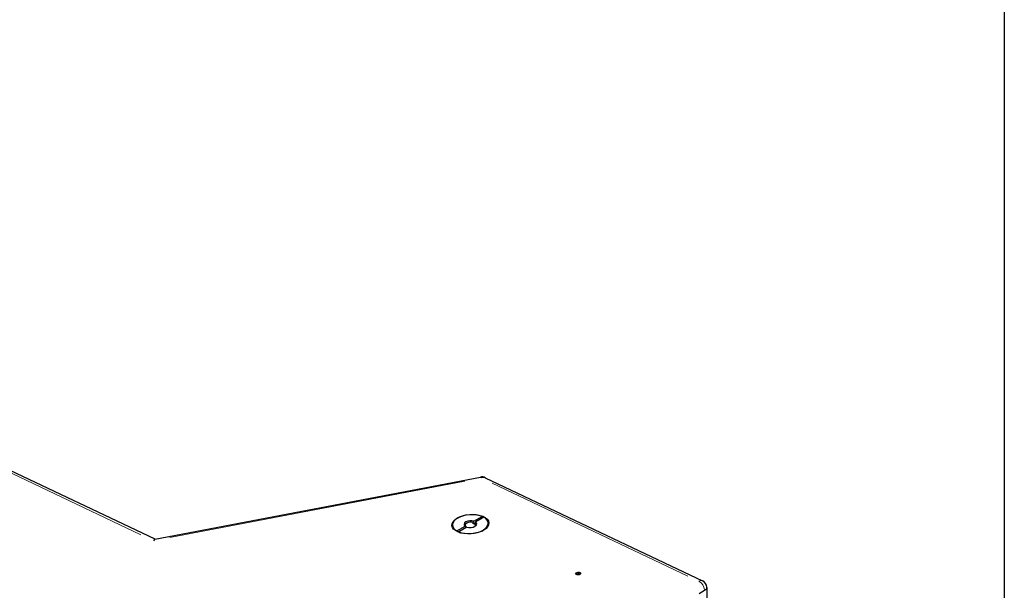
# Model space of a CAD drawing. Header units: millimetres. Extents: x -2236 to 4365, y 90 to 3088.
# Tile 35 of 39: x 3787 to 4365, y 1172 to 1507. Entities that reach past the tile are written whole.
import ezdxf

# ---------------------------------------------------------------- set-up
doc = ezdxf.new("R2010")
doc.units = ezdxf.units.MM
doc.header["$LTSCALE"] = 15
doc.layers.add('Border (ISO)', color=7, linetype='Continuous', lineweight=25)
doc.layers.add('Visibile (ISO)', color=7, linetype='Continuous', lineweight=25)
doc.layers.add('Visibile sottile (ISO)', color=9, linetype='Continuous', lineweight=18, true_color=0x808080)

# ---------------------------------------------------------------- blocks, each defined once
blk = doc.blocks.new('Bordi Bordo di default')
at = {"layer": 'Border (ISO)', "flags": 128}
blk.add_lwpolyline([(6, 6), (6, 204), (291, 204), (291, 6), (6, 6)], dxfattribs=at)

msp = doc.modelspace()

# ---------------------------------------------------------------- linework, layer by layer
at = {"layer": 'Visibile (ISO)'}
for p, q in [((3866.578, 1202.205), (3716.947, 1273.236)), ((3866.465, 1202.183), (4057.531, 1238.739)), ((4060.306, 1238.384), (4187.892, 1177.818)), ((4053.725, 1212.864), (4058.533, 1215.632)), ((4059.589, 1215.131), (4054.782, 1212.362)), ((4043.721, 1207.103), (4048.529, 1209.872)), ((4049.586, 1209.37), (4044.778, 1206.601)), ((4049.008, 1209.608), (4049.048, 1209.06)), ((4053.376, 1211.335), (4053.321, 1212.092)), ((4054.619, 1212.05), (4053.376, 1211.335)), ((4054.378, 1211.59), (4054.433, 1210.833)), ((4058.515, 1207.059), (4060.165, 1208.351)), ((4045.453, 1206.112), (4043.634, 1207.152)), ((4044.968, 1206.493), (4044.878, 1206.441)), ((4113.867, 1181.494), (4113.872, 1181.445)), ((4190.451, 1173.895), (4190.451, 621.132)), ((4185.951, 1170.416), (4189.133, 1172.248))]:
    msp.add_line(p, q, dxfattribs=at)
for centre, start, end in [((4058.377, 1234.319), 64.60591, 100.831294), ((4185.963, 1173.753), 4.14728, 64.60591)]:
    msp.add_arc(centre, 4.5, start, end, dxfattribs=at)
for centre, major_axis, ratio, start_param, end_param in [((4051.655, 1211.117), (-10.473, -0.759), 0.5232862, 3.9586485, 6.9572623), ((4051.655, 1211.117), (10.473, 0.759), 0.5232862, 3.9586485, 6.9572623), ((4051.655, 1211.117), (-3.74, -0.271), 0.5232862, 4.088517, 6.8273938), ((4051.693, 1210.599), (-3.133, -0.227), 0.5232862, 4.1282658, 6.787645), ((4051.655, 1211.117), (3.74, 0.271), 0.5232862, 4.088517, 6.8273938), ((4051.748, 1209.842), (-3.133, -0.227), 0.5232862, 3.6460524, 4.1282658), ((4051.693, 1210.599), (3.133, 0.227), 0.5232862, 5.7413223, 6.787645), ((3865.978, 1197.508), (0.598, 4.679), 0.2666561, 0.0870018, 0.6486753), ((4051.748, 1209.842), (-8.976, -0.651), 0.5232862, 0.6621363, 0.7921175), ((4113.891, 1181.771), (-0.208, -0.015), 0.5232862, 4.3791638, 6.8858129), ((4113.138, 1181.437), (0.729, 0.053), 0.5232862, 6.1722528, 6.8858129), ((4114.164, 1182.257), (0.729, 0.053), 0.5232862, 4.3791619, 5.8386172), ((4115.026, 1182.107), (0.208, 0.015), 0.5232862, 0.1903717, 2.6970245), ((4115.94, 1182.267), (-0.729, -0.053), 0.5232862, 0.1903717, 1.649827), ((4116.049, 1181.783), (0.208, 0.015), 0.5232862, 0.3985245, 1.649827), ((4185.963, 1173.753), (4.488, 0.325), 0.5232862, 5.4579554, 6.2831853)]:
    msp.add_ellipse(centre, major_axis=major_axis, ratio=ratio, start_param=start_param, end_param=end_param, dxfattribs=at)
for centre, major_axis in [((4051.655, 1211.117), (10.847, 0.786)), ((4114.868, 1182.084), (1.496, 0.108))]:
    msp.add_ellipse(centre, major_axis=major_axis, ratio=0.5232862, dxfattribs=at)
for points, weights in [([(4058.533, 1215.632), (4058.101, 1214.793), (4057.721, 1214.055)], [1, 1.00246612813, 1.00086369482]), ([(4048.529, 1209.872), (4048.79, 1209.727), (4049.008, 1209.608)], [1, 1.00412650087, 1]), ([(4053.321, 1212.092), (4053.506, 1212.443), (4053.725, 1212.864)], [1, 1.00412650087, 1]), ([(4054.782, 1212.362), (4054.562, 1211.941), (4054.378, 1211.59)], [1, 1.00412650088, 1]), ([(4044.878, 1206.441), (4044.344, 1206.746), (4043.721, 1207.103)], [1, 1.00298965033, 1]), ([(4044.778, 1206.601), (4045.339, 1206.28), (4045.827, 1206.001)], [1, 1.00269261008, 1.00053505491])]:
    msp.add_rational_spline(points, weights, degree=2, dxfattribs=at)
at = {"layer": 'Visibile sottile (ISO)'}
for p, q in [((3722.288, 1269.412), (3858.153, 1204.916)), ((3875.321, 1203.174), (4048.479, 1236.303)), ((4064.479, 1235.116), (4179.306, 1180.606)), ((4113.953, 1181.855), (4113.981, 1181.427)), ((4114.838, 1182.099), (4114.907, 1181.342)), ((4115.231, 1182.103), (4115.268, 1181.388)), ((4116.026, 1181.879), (4116.041, 1181.67))]:
    msp.add_line(p, q, dxfattribs=at)
for centre, major_axis, ratio, start_param, end_param in [((4058.377, 1234.319), (-0.846, 4.42), 0.186228, 5.7495955, 6.2551016), ((4058.377, 1234.319), (1.93, 4.065), 0.626083, 0.0367839, 0.6988933), ((4185.963, 1173.753), (1.93, 4.065), 0.626083, 0.0367839, 0.6988933), ((4185.963, 1173.753), (-2.246, 3.9), 0.5780931, 4.0947308, 5.5084475)]:
    msp.add_ellipse(centre, major_axis=major_axis, ratio=ratio, start_param=start_param, end_param=end_param, dxfattribs=at)

# ---------------------------------------------------------------- block references
at = {"xscale": 15, "yscale": 15, "zscale": 15}
msp.add_blockref('Bordi Bordo di default', (0, 0), dxfattribs=at)

doc.saveas('drawing.dxf')
